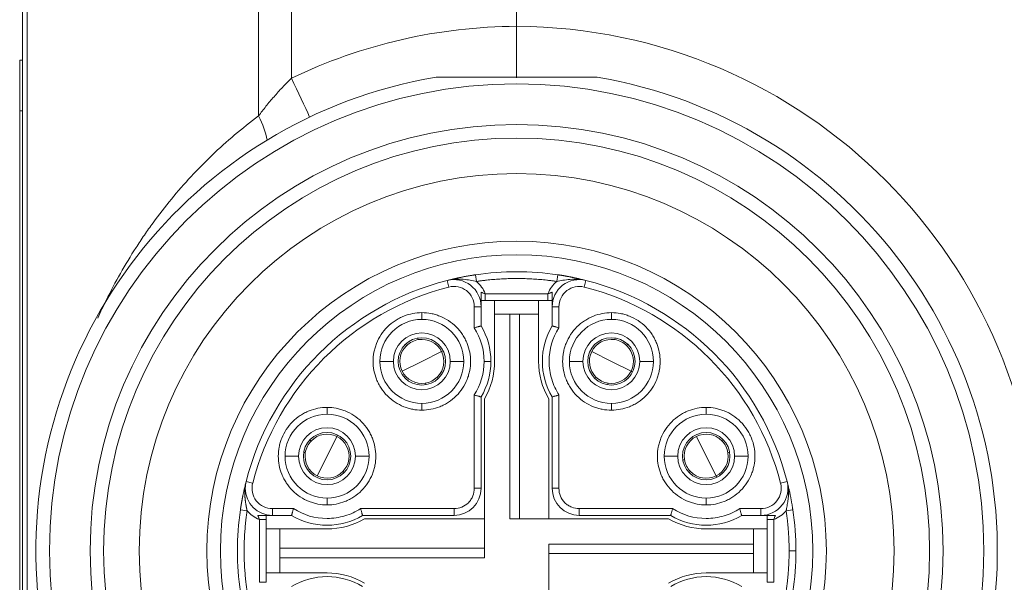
# Model space of a CAD drawing. Header units: millimetres. Extents: x 4 to 836, y 5 to 589.
# Tile 87 of 163: x 388 to 402, y 502 to 511. Entities that reach past the tile are written whole.
import ezdxf

# ---------------------------------------------------------------- set-up
doc = ezdxf.new("R2010")
doc.units = ezdxf.units.MM
doc.layers.add('1', color=7, linetype='Continuous', true_color=0xffffff)

msp = doc.modelspace()

# ---------------------------------------------------------------- linework, layer by layer
at = {"layer": '1', "color": 27, "linetype": 'Continuous', "lineweight": 18}
for p, q in [((394.886, 511.111), (394.886, 510.611)), ((387.586, 474.349), (387.586, 510.873))]:
    msp.add_line(p, q, dxfattribs=at)
at = {"layer": '1', "color": 27, "linetype": 'Continuous', "lineweight": 13}
for p, q in [((391.074, 509.287), (391.074, 510.986)), ((391.56, 510.995), (391.56, 509.844)), ((387.655, 510.873), (387.655, 474.349))]:
    msp.add_line(p, q, dxfattribs=at)
at = {"layer": '1', "color": 18, "linetype": 'Continuous', "lineweight": 18}
for p, q in [((387.546, 510.111), (387.546, 509.361)), ((387.546, 510.111), (387.586, 510.111)), ((387.546, 475.861), (387.546, 509.361))]:
    msp.add_line(p, q, dxfattribs=at)
at = {"layer": '1', "color": 18, "linetype": 'Continuous', "lineweight": 13}
msp.add_line((387.586, 509.361), (387.546, 509.361), dxfattribs=at)
at = {"layer": '1', "color": 163, "linetype": 'Continuous', "lineweight": 13}
for p, q in [((393.862, 506.857), (393.886, 506.76)), ((395.91, 506.857), (395.885, 506.76)), ((394.423, 506.661), (395.349, 506.661)), ((394.361, 506.469), (394.261, 506.469)), ((394.261, 506.157), (394.261, 506.469)), ((395.411, 506.469), (395.511, 506.469)), ((395.511, 506.469), (395.511, 506.157)), ((393.486, 506.381), (393.486, 506.281)), ((396.286, 506.381), (396.286, 506.281)), ((393.066, 505.661), (392.866, 505.661)), ((393.906, 505.661), (394.106, 505.661)), ((394.506, 505.661), (394.406, 505.661)), ((395.866, 505.661), (395.666, 505.661)), ((396.706, 505.661), (396.906, 505.661)), ((394.261, 503.786), (394.261, 505.165)), ((395.511, 505.165), (395.511, 503.786)), ((392.086, 504.981), (392.086, 504.881)), ((393.486, 504.941), (393.486, 505.041)), ((396.286, 504.941), (396.286, 505.041)), ((397.686, 504.981), (397.686, 504.881)), ((391.666, 504.261), (391.466, 504.261)), ((392.506, 504.261), (392.706, 504.261)), ((397.266, 504.261), (397.066, 504.261)), ((398.106, 504.261), (398.306, 504.261)), ((390.89, 503.885), (390.987, 503.86)), ((398.882, 503.885), (398.785, 503.86)), ((394.261, 503.786), (394.361, 503.786)), ((395.411, 503.786), (395.511, 503.786)), ((398.899, 503.786), (398.894, 503.786)), ((392.086, 503.541), (392.086, 503.641)), ((397.686, 503.541), (397.686, 503.641)), ((391.278, 503.386), (391.278, 503.486)), ((391.278, 503.486), (391.59, 503.486)), ((392.582, 503.486), (393.961, 503.486)), ((393.961, 503.386), (393.961, 503.486)), ((395.811, 503.486), (397.19, 503.486)), ((395.811, 503.486), (395.811, 503.386)), ((398.182, 503.486), (398.494, 503.486)), ((398.494, 503.386), (398.494, 503.486)), ((391.086, 502.398), (391.086, 503.324)), ((398.686, 503.324), (398.686, 502.398)), ((399.011, 502.861), (398.911, 502.861))]:
    msp.add_line(p, q, dxfattribs=at)
at = {"layer": '1', "color": 163, "linetype": 'Continuous', "lineweight": 18}
for p, q in [((394.279, 506.941), (394.294, 506.842)), ((395.493, 506.941), (395.478, 506.842)), ((394.423, 506.661), (394.423, 506.561)), ((394.423, 506.561), (395.349, 506.561)), ((395.349, 506.661), (395.349, 506.561)), ((394.361, 506.185), (394.361, 506.469)), ((395.411, 506.469), (395.411, 506.185)), ((394.361, 503.786), (394.361, 505.137)), ((395.411, 505.137), (395.411, 503.786)), ((390.806, 503.467), (390.905, 503.453)), ((391.278, 503.386), (391.562, 503.386)), ((392.61, 503.386), (393.961, 503.386)), ((395.811, 503.386), (397.162, 503.386)), ((398.21, 503.386), (398.494, 503.386)), ((398.867, 503.453), (398.966, 503.467)), ((391.086, 503.324), (391.186, 503.324)), ((391.186, 502.398), (391.186, 503.324)), ((398.586, 503.324), (398.586, 502.398)), ((398.586, 503.324), (398.686, 503.324)), ((391.086, 502.398), (391.186, 502.398)), ((398.586, 502.398), (398.686, 502.398))]:
    msp.add_line(p, q, dxfattribs=at)
at = {"layer": '1', "color": 4, "linetype": 'Continuous', "lineweight": 18}
for p, q in [((394.561, 506.561), (394.561, 506.361)), ((395.211, 506.361), (395.211, 506.561)), ((394.786, 506.361), (394.561, 506.361)), ((394.561, 506.361), (394.561, 505.661)), ((394.926, 506.361), (394.786, 506.361)), ((394.786, 506.361), (394.786, 503.336)), ((394.926, 506.361), (395.211, 506.361)), ((394.926, 503.336), (394.926, 506.361)), ((395.211, 506.361), (395.211, 505.661)), ((394.411, 505.106), (394.411, 502.761)), ((395.361, 505.106), (395.361, 503.336)), ((392.64, 503.336), (394.411, 503.336)), ((397.131, 503.336), (394.786, 503.336)), ((391.386, 503.186), (391.186, 503.186)), ((391.386, 502.901), (391.386, 503.186)), ((391.386, 503.186), (392.086, 503.186)), ((398.386, 503.186), (397.686, 503.186)), ((398.586, 503.186), (398.386, 503.186)), ((398.386, 502.961), (398.386, 503.186)), ((395.361, 500.615), (395.361, 502.961)), ((395.361, 502.961), (398.386, 502.961)), ((398.386, 502.821), (398.386, 502.961)), ((394.411, 502.901), (391.386, 502.901)), ((391.386, 502.901), (391.386, 502.761)), ((395.361, 502.821), (398.386, 502.821)), ((398.386, 502.821), (398.386, 502.536)), ((391.386, 502.761), (394.411, 502.761)), ((391.386, 502.761), (391.386, 502.536)), ((391.186, 502.536), (391.386, 502.536)), ((391.386, 502.536), (392.086, 502.536)), ((398.386, 502.536), (397.686, 502.536)), ((398.386, 502.536), (398.586, 502.536))]:
    msp.add_line(p, q, dxfattribs=at)
at = {"layer": '1', "color": 30, "linetype": 'Continuous', "lineweight": 13}
for p, q in [((393.486, 505.661), (393.777, 505.806)), ((396.286, 505.661), (395.995, 505.806)), ((393.486, 505.661), (393.195, 505.515)), ((396.286, 505.661), (396.577, 505.515)), ((392.086, 504.261), (392.231, 504.551)), ((397.686, 504.261), (397.541, 504.551)), ((392.086, 504.261), (391.941, 503.97)), ((397.686, 504.261), (397.831, 503.97))]:
    msp.add_line(p, q, dxfattribs=at)
at = {"layer": '1', "color": 30, "linetype": 'Continuous', "lineweight": 18}
for p, q in [((393.777, 505.806), (393.799, 505.817)), ((396.577, 505.515), (396.599, 505.504)), ((392.231, 504.551), (392.242, 504.574)), ((397.831, 503.97), (397.842, 503.948))]:
    msp.add_line(p, q, dxfattribs=at)
at = {"layer": '1', "color": 27, "linetype": 'Continuous', "lineweight": 13}
msp.add_circle((394.886, 502.861), 6.9, dxfattribs=at)
at = {"layer": '1', "color": 27, "linetype": 'Continuous', "lineweight": 18}
for radius in [6.3, 6.1, 5.575, 4.575, 4.375]:
    msp.add_circle((394.886, 502.861), radius, dxfattribs=at)
at = {"layer": '1', "color": 27, "linetype": 'Continuous', "lineweight": 13}
for centre, start, end in [((394.921, 502.861), 90.258, 115.7018), ((394.851, 502.861), 270.258, 89.742)]:
    msp.add_arc(centre, 7.75, start, end, dxfattribs=at)
at = {"layer": '1', "color": 27, "linetype": 'Continuous', "lineweight": 18}
msp.add_arc((394.886, 502.861), 7.1, 99.6276, 80.3724, dxfattribs=at)
at = {"layer": '1', "color": 163, "linetype": 'Continuous', "lineweight": 18}
for centre, radius, start, end in [((394.886, 502.861), 4.125, 104.3782, 165.6218), ((393.961, 506.469), 0.4, 0, 104.3782), ((394.886, 502.861), 4.125, 81.5432, 98.4568), ((395.811, 506.469), 0.4, 75.6218, 180), ((394.886, 502.861), 4.125, 14.3782, 75.6218), ((393.486, 505.661), 0.62, 90, 180), ((393.486, 505.661), 0.62, 0, 90), ((396.286, 505.661), 0.62, 90, 180), ((396.286, 505.661), 0.62, 360, 90), ((393.486, 505.661), 1.02, 0, 30.9247), ((396.286, 505.661), 1.02, 149.0753, 210.9247), ((393.486, 505.661), 0.42, 0, 180), ((393.486, 505.661), 0.35, 0, 180), ((396.286, 505.661), 0.42, 0, 180), ((396.286, 505.661), 0.35, 0, 180), ((393.486, 505.661), 0.62, 180, 270), ((393.486, 505.661), 0.42, 180, 0), ((393.486, 505.661), 0.35, 180, 0), ((393.486, 505.661), 0.62, 270, 0), ((393.486, 505.661), 1.02, 329.0753, 0), ((396.286, 505.661), 0.62, 180, 270), ((396.286, 505.661), 0.42, 180, 0), ((396.286, 505.661), 0.35, 180, 0), ((396.286, 505.661), 0.62, 270, 360), ((392.086, 504.261), 0.62, 90, 180), ((392.086, 504.261), 0.62, 0, 90), ((397.686, 504.261), 0.62, 90, 180), ((397.686, 504.261), 0.62, 0, 90), ((392.086, 504.261), 0.42, 0, 180), ((397.686, 504.261), 0.42, 0, 180), ((392.086, 504.261), 0.35, 0, 180), ((397.686, 504.261), 0.35, 0, 180), ((392.086, 504.261), 0.62, 180, 270), ((392.086, 504.261), 0.42, 180, 0), ((392.086, 504.261), 0.35, 180, 0), ((392.086, 504.261), 0.62, 270, 0), ((397.686, 504.261), 0.62, 180, 270), ((397.686, 504.261), 0.42, 180, 0), ((397.686, 504.261), 0.35, 180, 0), ((397.686, 504.261), 0.62, 270, 0), ((391.278, 503.786), 0.4, 165.6218, 180), ((398.494, 503.786), 0.4, 270, 14.3782), ((391.278, 503.786), 0.4, 180, 270), ((393.961, 503.786), 0.4, 270, 0), ((395.811, 503.786), 0.4, 180, 270), ((394.886, 502.861), 4.125, 171.5432, 180), ((392.086, 504.261), 1.02, 239.0753, 300.9247), ((397.686, 504.261), 1.02, 239.0753, 300.9247), ((394.886, 502.861), 4.125, 0, 8.4568), ((394.886, 502.861), 4.125, 180, 188.4568), ((394.886, 502.861), 4.125, 351.5432, 0), ((392.086, 501.461), 1.02, 59.0753, 120.9247), ((397.686, 501.461), 1.02, 59.0753, 120.9247)]:
    msp.add_arc(centre, radius, start, end, dxfattribs=at)
at = {"layer": '1', "color": 163, "linetype": 'Continuous', "lineweight": 13}
for centre, radius, start, end in [((394.886, 502.861), 4.025, 104.3782, 165.6218), ((393.961, 506.469), 0.3, 0, 104.3782), ((394.886, 502.861), 4.025, 14.3782, 75.6218), ((398.494, 503.786), 0.3, 270, 14.3782)]:
    msp.add_arc(centre, radius, start, end, dxfattribs=at)
at = {"layer": '1', "color": 30, "linetype": 'Continuous', "lineweight": 18}
for centre, start, end in [((393.486, 505.661), 98.6448, 134.4853), ((393.486, 505.661), 26.5651, 98.6448), ((396.286, 505.661), 81.3552, 153.4349), ((396.286, 505.661), 45.5147, 81.3552), ((393.486, 505.661), 134.4853, 206.5651), ((396.286, 505.661), 333.4349, 45.5147), ((393.486, 505.661), 314.4853, 26.5651), ((396.286, 505.661), 153.4349, 225.5147), ((393.486, 505.661), 206.5651, 278.6448), ((393.486, 505.661), 278.6448, 314.4853), ((396.286, 505.661), 225.5147, 261.3552), ((396.286, 505.661), 261.3552, 333.4349), ((392.086, 504.261), 63.4349, 135.5147), ((392.086, 504.261), 351.3552, 63.4349), ((397.686, 504.261), 116.5651, 188.6448), ((397.686, 504.261), 44.4853, 116.5651), ((392.086, 504.261), 135.5147, 171.3552), ((397.686, 504.261), 8.6448, 44.4853), ((392.086, 504.261), 171.3552, 243.4349), ((397.686, 504.261), 296.5651, 8.6448), ((392.086, 504.261), 315.5147, 351.3552), ((397.686, 504.261), 188.6448, 224.4853), ((392.086, 504.261), 243.4349, 315.5147), ((397.686, 504.261), 224.4853, 296.5651)]:
    msp.add_arc(centre, 0.325, start, end, dxfattribs=at)
at = {"layer": '1', "color": 4, "linetype": 'Continuous', "lineweight": 18}
for centre, start, end in [((393.461, 505.661), 329.7274, 0), ((396.311, 505.661), 180, 210.2726), ((392.086, 504.286), 270, 300.2726), ((397.686, 504.286), 239.7274, 270), ((392.086, 501.436), 59.7274, 90), ((397.686, 501.436), 90, 120.2726)]:
    msp.add_arc(centre, 1.1, start, end, dxfattribs=at)
at = {"layer": '1', "color": 27, "linetype": 'Continuous', "lineweight": 13}
for centre, major_axis, ratio, start_param, end_param in [((391.525, 509.844), (-0.434, 0.901), 0.03145, 4.004741, 4.697253), ((390.554, 509.287), (0.559, -0.829), 0.4511, 0.852454, 1.275562)]:
    msp.add_ellipse(centre, major_axis=major_axis, ratio=ratio, start_param=start_param, end_param=end_param, dxfattribs=at)
at = {"layer": '1', "color": 27, "linetype": 'Continuous', "lineweight": 18}
for points, knots in [([(394.886, 509.85), (394.886, 509.867), (394.886, 509.885), (394.886, 509.927), (394.886, 509.951), (394.886, 509.989), (394.886, 510.002), (394.886, 510.029), (394.886, 510.042), (394.886, 510.11), (394.886, 510.167), (394.886, 510.243), (394.886, 510.258), (394.886, 510.289), (394.886, 510.305), (394.886, 510.352), (394.886, 510.384), (394.886, 510.48), (394.886, 510.545), (394.886, 510.611)], [0, 0, 0, 0, 0.091761, 0.091761, 0.20529, 0.20529, 0.262055, 0.262055, 0.31882, 0.31882, 0.54588, 0.54588, 0.602645, 0.602645, 0.65941, 0.65941, 0.77294, 0.77294, 1, 1, 1, 1]), ([(393.699, 509.861), (393.699, 509.861), (393.699, 509.861), (393.701, 509.861), (393.702, 509.861), (393.707, 509.861), (393.711, 509.861), (393.721, 509.861), (393.726, 509.861), (393.736, 509.861), (393.742, 509.861), (393.759, 509.861), (393.771, 509.861), (393.795, 509.861), (393.807, 509.861), (393.844, 509.861), (393.868, 509.861), (393.918, 509.861), (393.943, 509.861), (394.019, 509.861), (394.07, 509.861), (394.171, 509.861), (394.223, 509.861), (394.376, 509.861), (394.478, 509.861), (394.682, 509.861), (394.886, 509.861), (395.09, 509.861), (395.294, 509.861), (395.396, 509.861), (395.549, 509.861), (395.6, 509.861), (395.676, 509.861), (395.701, 509.861), (395.752, 509.861), (395.778, 509.861), (395.828, 509.861), (395.854, 509.861), (395.904, 509.861), (395.929, 509.861), (395.966, 509.861), (395.978, 509.861), (396.002, 509.861), (396.014, 509.861), (396.03, 509.861), (396.036, 509.861), (396.047, 509.861), (396.052, 509.861), (396.061, 509.861), (396.065, 509.861), (396.07, 509.861), (396.071, 509.861), (396.073, 509.861), (396.073, 509.861), (396.073, 509.861)], [0, 0, 0, 0, 0.003713, 0.003713, 0.00762, 0.00762, 0.015434, 0.015434, 0.023249, 0.023249, 0.031063, 0.031063, 0.046692, 0.046692, 0.062321, 0.062321, 0.093579, 0.093579, 0.124837, 0.124837, 0.187353, 0.187353, 0.249869, 0.249869, 0.374901, 0.374901, 0.499933, 0.624965, 0.624965, 0.749997, 0.749997, 0.812513, 0.812513, 0.843771, 0.843771, 0.875029, 0.875029, 0.906287, 0.906287, 0.937545, 0.937545, 0.953174, 0.953174, 0.968803, 0.968803, 0.976617, 0.976617, 0.984432, 0.984432, 0.992246, 0.992246, 0.996154, 0.996154, 1, 1, 1, 1])]:
    msp.add_open_spline(points, degree=3, knots=knots, dxfattribs=at)
at = {"layer": '1', "color": 27, "linetype": 'Continuous', "lineweight": 13}
for points, knots in [([(391.074, 509.287), (391.11, 509.335), (391.146, 509.382), (391.203, 509.454), (391.223, 509.478), (391.262, 509.525), (391.282, 509.548), (391.343, 509.618), (391.384, 509.664), (391.47, 509.755), (391.514, 509.8), (391.56, 509.844)], [0, 0, 0, 0, 0.25, 0.25, 0.375, 0.375, 0.5, 0.5, 0.75, 0.75, 1, 1, 1, 1]), ([(388.699, 506.301), (388.74, 506.39), (388.781, 506.479), (388.891, 506.7), (388.961, 506.832), (389.107, 507.09), (389.184, 507.217), (389.304, 507.404), (389.366, 507.496), (389.429, 507.588), (389.472, 507.648), (389.494, 507.678), (389.603, 507.828), (389.693, 507.945), (389.974, 508.287), (390.174, 508.503), (390.602, 508.913), (390.83, 509.106), (391.074, 509.287)], [0, 0, 0, 0, 0.075145, 0.075145, 0.190751, 0.190751, 0.306358, 0.306358, 0.364162, 0.393064, 0.393064, 0.421965, 0.421965, 0.537572, 0.537572, 0.768786, 0.768786, 1, 1, 1, 1])]:
    msp.add_open_spline(points, degree=3, knots=knots, dxfattribs=at)
at = {"layer": '1', "color": 163, "linetype": 'Continuous', "lineweight": 18}
for points, knots in [([(393.862, 506.857), (393.869, 506.858), (393.883, 506.862), (393.904, 506.867), (393.924, 506.872), (393.944, 506.877), (393.962, 506.881), (393.98, 506.885), (393.996, 506.889), (394.012, 506.892), (394.027, 506.895), (394.041, 506.898), (394.056, 506.901), (394.074, 506.905), (394.093, 506.909), (394.112, 506.913), (394.132, 506.916), (394.15, 506.92), (394.169, 506.923), (394.188, 506.926), (394.207, 506.929), (394.225, 506.932), (394.243, 506.935), (394.261, 506.938), (394.273, 506.94), (394.279, 506.941)], [0, 0, 0, 0, 0.059317, 0.115844, 0.169584, 0.220541, 0.268722, 0.314133, 0.356781, 0.396676, 0.43383, 0.468256, 0.499972, 0.546812, 0.592509, 0.637114, 0.680683, 0.723276, 0.764957, 0.805793, 0.845858, 0.885228, 0.923985, 0.962213, 1, 1, 1, 1]), ([(393.862, 506.857), (393.942, 506.877), (394.024, 506.88), (394.17, 506.867), (394.236, 506.853), (394.294, 506.842)], [0, 0, 0, 0, 0.5, 0.5, 1, 1, 1, 1]), ([(395.478, 506.842), (395.535, 506.853), (395.601, 506.866), (395.721, 506.877), (395.772, 506.878), (395.824, 506.872)], [0, 0, 0, 0, 0.60877, 0.60877, 1, 1, 1, 1]), ([(395.493, 506.941), (395.496, 506.94), (395.502, 506.939), (395.512, 506.938), (395.522, 506.936), (395.532, 506.935), (395.542, 506.933), (395.552, 506.932), (395.562, 506.93), (395.572, 506.928), (395.582, 506.927), (395.592, 506.925), (395.602, 506.923), (395.613, 506.921), (395.623, 506.919), (395.633, 506.917), (395.644, 506.916), (395.654, 506.914), (395.665, 506.912), (395.675, 506.91), (395.686, 506.907), (395.696, 506.905), (395.707, 506.903), (395.721, 506.9), (395.739, 506.897), (395.763, 506.892), (395.788, 506.886), (395.815, 506.88), (395.845, 506.873), (395.877, 506.865), (395.899, 506.859), (395.91, 506.857)], [0, 0, 0, 0, 0.020548, 0.041216, 0.062019, 0.082972, 0.104088, 0.125381, 0.146866, 0.168555, 0.19046, 0.212594, 0.23497, 0.257598, 0.28049, 0.303656, 0.327108, 0.350855, 0.374907, 0.399274, 0.423963, 0.448985, 0.474347, 0.500057, 0.551029, 0.608744, 0.673259, 0.744616, 0.822843, 0.907966, 1, 1, 1, 1]), ([(394.361, 506.683), (394.361, 506.645), (394.361, 506.609), (394.361, 506.556), (394.361, 506.538), (394.361, 506.504), (394.361, 506.486), (394.361, 506.469)], [0, 0, 0, 0, 0.5, 0.5, 0.75, 0.75, 1, 1, 1, 1]), ([(395.411, 506.683), (395.411, 506.645), (395.411, 506.609), (395.411, 506.556), (395.411, 506.538), (395.411, 506.504), (395.411, 506.486), (395.411, 506.469)], [0, 0, 0, 0, 0.5, 0.5, 0.75, 0.75, 1, 1, 1, 1]), ([(394.261, 506.157), (394.267, 506.158), (394.274, 506.16), (394.286, 506.164), (394.293, 506.166), (394.305, 506.169), (394.31, 506.171), (394.321, 506.174), (394.326, 506.175), (394.336, 506.178), (394.34, 506.179), (394.347, 506.181), (394.35, 506.182), (394.356, 506.183), (394.358, 506.184), (394.36, 506.185), (394.361, 506.185), (394.361, 506.185)], [0, 0, 0, 0, 0.125169, 0.125169, 0.250337, 0.250337, 0.375506, 0.375506, 0.500675, 0.500675, 0.625843, 0.625843, 0.751012, 0.751012, 0.876181, 0.876181, 1, 1, 1, 1]), ([(395.511, 506.157), (395.505, 506.158), (395.498, 506.16), (395.485, 506.164), (395.479, 506.166), (395.467, 506.169), (395.462, 506.171), (395.451, 506.174), (395.446, 506.175), (395.436, 506.178), (395.432, 506.179), (395.425, 506.181), (395.421, 506.182), (395.416, 506.183), (395.414, 506.184), (395.412, 506.185), (395.411, 506.185), (395.411, 506.185)], [0, 0, 0, 0, 0.12517, 0.12517, 0.25034, 0.25034, 0.37551, 0.37551, 0.500679, 0.500679, 0.625849, 0.625849, 0.751019, 0.751019, 0.876189, 0.876189, 1, 1, 1, 1]), ([(394.261, 505.165), (394.267, 505.163), (394.274, 505.161), (394.287, 505.158), (394.293, 505.156), (394.305, 505.152), (394.31, 505.151), (394.321, 505.148), (394.326, 505.146), (394.336, 505.144), (394.34, 505.142), (394.347, 505.14), (394.35, 505.139), (394.356, 505.138), (394.358, 505.137), (394.36, 505.137), (394.361, 505.137), (394.361, 505.137)], [0, 0, 0, 0, 0.125168, 0.125168, 0.250336, 0.250336, 0.375504, 0.375504, 0.500672, 0.500672, 0.62584, 0.62584, 0.751008, 0.751008, 0.876177, 0.876177, 1, 1, 1, 1]), ([(395.411, 505.137), (395.411, 505.137), (395.412, 505.137), (395.414, 505.137), (395.416, 505.138), (395.421, 505.139), (395.425, 505.14), (395.432, 505.142), (395.436, 505.144), (395.446, 505.146), (395.451, 505.148), (395.462, 505.151), (395.467, 505.152), (395.479, 505.156), (395.485, 505.158), (395.498, 505.161), (395.505, 505.163), (395.511, 505.165)], [0, 0, 0, 0, 0.120316, 0.120316, 0.245985, 0.245985, 0.371654, 0.371654, 0.497324, 0.497324, 0.622993, 0.622993, 0.748662, 0.748662, 0.874331, 0.874331, 1, 1, 1, 1]), ([(390.806, 503.467), (390.806, 503.471), (390.807, 503.477), (390.809, 503.487), (390.81, 503.497), (390.812, 503.507), (390.813, 503.517), (390.815, 503.527), (390.817, 503.537), (390.818, 503.547), (390.82, 503.557), (390.822, 503.567), (390.824, 503.577), (390.825, 503.587), (390.827, 503.598), (390.829, 503.608), (390.831, 503.619), (390.833, 503.629), (390.835, 503.639), (390.837, 503.65), (390.839, 503.661), (390.841, 503.671), (390.843, 503.682), (390.846, 503.696), (390.85, 503.714), (390.855, 503.737), (390.861, 503.763), (390.867, 503.79), (390.874, 503.82), (390.882, 503.852), (390.887, 503.874), (390.89, 503.885)], [0, 0, 0, 0, 0.020548, 0.041216, 0.062019, 0.082972, 0.104088, 0.125381, 0.146866, 0.168555, 0.19046, 0.212594, 0.23497, 0.257598, 0.28049, 0.303656, 0.327108, 0.350855, 0.374907, 0.399274, 0.423963, 0.448985, 0.474347, 0.500057, 0.551029, 0.608744, 0.673259, 0.744616, 0.822843, 0.907966, 1, 1, 1, 1]), ([(398.882, 503.885), (398.884, 503.878), (398.887, 503.864), (398.892, 503.842), (398.897, 503.822), (398.902, 503.803), (398.906, 503.784), (398.91, 503.767), (398.914, 503.75), (398.917, 503.735), (398.921, 503.72), (398.923, 503.706), (398.927, 503.69), (398.93, 503.673), (398.934, 503.654), (398.938, 503.634), (398.941, 503.615), (398.945, 503.596), (398.948, 503.577), (398.952, 503.559), (398.955, 503.54), (398.958, 503.522), (398.961, 503.503), (398.963, 503.485), (398.965, 503.473), (398.966, 503.467)], [0, 0, 0, 0, 0.059317, 0.115844, 0.169584, 0.220541, 0.268722, 0.314133, 0.356781, 0.396676, 0.43383, 0.468256, 0.499972, 0.546812, 0.592509, 0.637114, 0.680683, 0.723276, 0.764957, 0.805793, 0.845858, 0.885228, 0.923985, 0.962213, 1, 1, 1, 1]), ([(398.899, 503.786), (398.899, 503.786), (398.899, 503.786), (398.899, 503.786), (398.899, 503.786), (398.899, 503.785), (398.899, 503.785), (398.899, 503.784), (398.899, 503.782), (398.899, 503.779), (398.9, 503.772), (398.9, 503.758), (398.902, 503.731), (398.901, 503.698), (398.9, 503.662), (398.897, 503.633), (398.893, 503.601), (398.888, 503.565), (398.881, 503.526), (398.875, 503.495), (398.871, 503.473), (398.869, 503.463), (398.868, 503.458), (398.868, 503.455), (398.867, 503.453), (398.867, 503.453)], [0, 0, 0, 0, 0.000142, 0.000283, 0.000567, 0.001134, 0.002267, 0.004533, 0.009062, 0.018107, 0.036142, 0.071991, 0.142847, 0.281165, 0.376962, 0.46416, 0.543496, 0.66676, 0.784155, 0.895314, 0.948474, 0.974441, 0.987272, 0.993649, 1, 1, 1, 1]), ([(391.186, 503.386), (391.186, 503.386), (391.185, 503.386), (391.182, 503.386), (391.179, 503.386), (391.173, 503.386), (391.169, 503.386), (391.16, 503.386), (391.155, 503.386), (391.147, 503.386), (391.144, 503.386), (391.137, 503.386), (391.134, 503.386), (391.124, 503.386), (391.117, 503.386), (391.106, 503.386), (391.102, 503.386), (391.094, 503.386), (391.091, 503.386), (391.079, 503.386), (391.072, 503.386), (391.064, 503.386)], [0, 0, 0, 0, 0.120866, 0.120866, 0.246457, 0.246457, 0.372047, 0.372047, 0.497638, 0.497638, 0.560433, 0.560433, 0.623228, 0.623228, 0.748819, 0.748819, 0.811614, 0.811614, 0.874409, 0.874409, 1, 1, 1, 1]), ([(391.064, 503.386), (391.102, 503.386), (391.138, 503.386), (391.191, 503.386), (391.208, 503.386), (391.243, 503.386), (391.26, 503.386), (391.278, 503.386)], [0, 0, 0, 0, 0.5, 0.5, 0.75, 0.75, 1, 1, 1, 1]), ([(391.59, 503.486), (391.588, 503.479), (391.586, 503.473), (391.583, 503.46), (391.581, 503.454), (391.578, 503.442), (391.576, 503.436), (391.573, 503.425), (391.571, 503.42), (391.569, 503.411), (391.568, 503.407), (391.566, 503.399), (391.565, 503.396), (391.563, 503.391), (391.563, 503.389), (391.562, 503.386), (391.562, 503.386), (391.562, 503.386)], [0, 0, 0, 0, 0.12517, 0.12517, 0.25034, 0.25034, 0.37551, 0.37551, 0.500679, 0.500679, 0.625849, 0.625849, 0.751019, 0.751019, 0.876189, 0.876189, 1, 1, 1, 1]), ([(392.582, 503.486), (392.584, 503.479), (392.585, 503.473), (392.589, 503.46), (392.591, 503.454), (392.594, 503.442), (392.596, 503.436), (392.599, 503.425), (392.6, 503.42), (392.603, 503.411), (392.604, 503.407), (392.606, 503.399), (392.607, 503.396), (392.609, 503.391), (392.609, 503.389), (392.61, 503.386), (392.61, 503.386), (392.61, 503.386)], [0, 0, 0, 0, 0.12517, 0.12517, 0.25034, 0.25034, 0.37551, 0.37551, 0.500679, 0.500679, 0.625849, 0.625849, 0.751019, 0.751019, 0.876189, 0.876189, 1, 1, 1, 1]), ([(397.19, 503.486), (397.188, 503.479), (397.186, 503.473), (397.183, 503.46), (397.181, 503.454), (397.178, 503.442), (397.176, 503.436), (397.173, 503.425), (397.171, 503.42), (397.169, 503.411), (397.168, 503.407), (397.166, 503.399), (397.165, 503.396), (397.163, 503.391), (397.163, 503.389), (397.162, 503.386), (397.162, 503.386), (397.162, 503.386)], [0, 0, 0, 0, 0.12517, 0.12517, 0.25034, 0.25034, 0.37551, 0.37551, 0.500679, 0.500679, 0.625849, 0.625849, 0.751019, 0.751019, 0.876189, 0.876189, 1, 1, 1, 1]), ([(398.182, 503.486), (398.184, 503.479), (398.185, 503.473), (398.189, 503.46), (398.191, 503.454), (398.194, 503.442), (398.196, 503.436), (398.199, 503.425), (398.2, 503.42), (398.203, 503.411), (398.204, 503.407), (398.206, 503.399), (398.207, 503.396), (398.209, 503.391), (398.209, 503.389), (398.21, 503.386), (398.21, 503.386), (398.21, 503.386)], [0, 0, 0, 0, 0.12517, 0.12517, 0.25034, 0.25034, 0.37551, 0.37551, 0.500679, 0.500679, 0.625849, 0.625849, 0.751019, 0.751019, 0.876189, 0.876189, 1, 1, 1, 1]), ([(398.708, 503.386), (398.67, 503.386), (398.634, 503.386), (398.581, 503.386), (398.564, 503.386), (398.529, 503.386), (398.512, 503.386), (398.494, 503.386)], [0, 0, 0, 0, 0.5, 0.5, 0.75, 0.75, 1, 1, 1, 1]), ([(398.708, 503.386), (398.7, 503.386), (398.693, 503.386), (398.681, 503.386), (398.678, 503.386), (398.67, 503.386), (398.662, 503.386), (398.655, 503.386), (398.648, 503.386), (398.645, 503.386), (398.635, 503.386), (398.628, 503.386), (398.622, 503.386), (398.622, 503.386), (398.621, 503.386)], [0, 0, 0, 0, 0.246283, 0.246283, 0.369424, 0.369424, 0.492565, 0.615707, 0.615707, 0.738848, 0.738848, 0.985131, 0.985131, 1, 1, 1, 1])]:
    msp.add_open_spline(points, degree=3, knots=knots, dxfattribs=at)
for points, weights in [([(394.294, 506.842), (394.687, 506.9), (395.085, 506.9), (395.478, 506.842)], [1, 0.9927513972, 0.9927513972, 1]), ([(395.411, 506.683), (395.39, 506.674), (395.37, 506.667), (395.349, 506.661)], [0.999999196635, 0.999999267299, 0.999999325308, 0.999999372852]), ([(391.064, 503.386), (391.072, 503.365), (391.08, 503.344), (391.086, 503.324)], [0.999999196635, 0.999999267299, 0.999999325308, 0.999999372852])]:
    msp.add_rational_spline(points, weights, degree=3, dxfattribs=at)
for points in [[(394.294, 506.842), (394.351, 506.791), (394.394, 506.731), (394.423, 506.661)], [(395.349, 506.661), (395.378, 506.731), (395.421, 506.791), (395.478, 506.842)], [(394.423, 506.661), (394.402, 506.667), (394.382, 506.674), (394.361, 506.683)], [(394.361, 506.561), (394.381, 506.561), (394.402, 506.561), (394.423, 506.561)], [(395.349, 506.561), (395.37, 506.561), (395.391, 506.561), (395.411, 506.561)], [(394.406, 505.661), (394.405, 505.84), (394.357, 506.005), (394.261, 506.157)], [(394.261, 505.165), (394.357, 505.316), (394.405, 505.482), (394.406, 505.661)], [(391.086, 503.324), (391.016, 503.353), (390.955, 503.396), (390.905, 503.453)], [(391.186, 503.324), (391.186, 503.345), (391.186, 503.366), (391.186, 503.386)], [(398.586, 503.386), (398.586, 503.366), (398.586, 503.345), (398.586, 503.324)], [(398.867, 503.453), (398.817, 503.396), (398.756, 503.353), (398.686, 503.324)], [(398.686, 503.324), (398.692, 503.344), (398.7, 503.365), (398.708, 503.386)]]:
    msp.add_open_spline(points, degree=3, dxfattribs=at)
at = {"layer": '1', "color": 163, "linetype": 'Continuous', "lineweight": 13}
for points, knots in [([(395.885, 506.76), (395.841, 506.771), (395.794, 506.772), (395.706, 506.754), (395.663, 506.734), (395.591, 506.678), (395.562, 506.642), (395.521, 506.56), (395.511, 506.516), (395.511, 506.469)], [0, 0, 0, 0, 0.25, 0.25, 0.5, 0.5, 0.75, 0.75, 1, 1, 1, 1]), ([(393.486, 504.941), (393.44, 504.941), (393.373, 504.947), (393.307, 504.963), (393.264, 504.976), (393.244, 504.982), (393.129, 505.028), (393.047, 505.082), (392.942, 505.187), (392.895, 505.243), (392.859, 505.307), (392.836, 505.35), (392.825, 505.375), (392.783, 505.481), (392.766, 505.57), (392.766, 505.706), (392.772, 505.774), (392.788, 505.839), (392.801, 505.883), (392.807, 505.903), (392.853, 506.018), (392.907, 506.1), (393.012, 506.205), (393.069, 506.251), (393.132, 506.288), (393.175, 506.311), (393.2, 506.322), (393.306, 506.364), (393.394, 506.381), (393.486, 506.381)], [0, 0, 0, 0, 0.0625, 0.09375, 0.09375, 0.125, 0.125, 0.25, 0.25, 0.3125, 0.34375, 0.34375, 0.375, 0.375, 0.5, 0.5, 0.5625, 0.59375, 0.59375, 0.625, 0.625, 0.75, 0.75, 0.8125, 0.84375, 0.84375, 0.875, 0.875, 1, 1, 1, 1]), ([(393.486, 506.381), (393.532, 506.381), (393.599, 506.374), (393.665, 506.359), (393.708, 506.346), (393.728, 506.339), (393.843, 506.294), (393.925, 506.24), (394.03, 506.135), (394.076, 506.078), (394.113, 506.015), (394.136, 505.971), (394.147, 505.947), (394.189, 505.841), (394.206, 505.752), (394.206, 505.615), (394.2, 505.548), (394.184, 505.482), (394.171, 505.439), (394.165, 505.419), (394.119, 505.304), (394.065, 505.222), (393.96, 505.117), (393.903, 505.07), (393.84, 505.033), (393.797, 505.011), (393.772, 505), (393.666, 504.958), (393.578, 504.941), (393.486, 504.941)], [0, 0, 0, 0, 0.0625, 0.09375, 0.09375, 0.125, 0.125, 0.25, 0.25, 0.3125, 0.34375, 0.34375, 0.375, 0.375, 0.5, 0.5, 0.5625, 0.59375, 0.59375, 0.625, 0.625, 0.75, 0.75, 0.8125, 0.84375, 0.84375, 0.875, 0.875, 1, 1, 1, 1]), ([(396.286, 504.941), (396.24, 504.941), (396.173, 504.947), (396.107, 504.963), (396.064, 504.976), (396.044, 504.982), (395.929, 505.028), (395.847, 505.082), (395.742, 505.187), (395.695, 505.243), (395.659, 505.307), (395.636, 505.35), (395.625, 505.375), (395.583, 505.481), (395.566, 505.57), (395.566, 505.706), (395.572, 505.774), (395.588, 505.839), (395.601, 505.883), (395.607, 505.903), (395.653, 506.018), (395.707, 506.1), (395.812, 506.205), (395.869, 506.251), (395.932, 506.288), (395.975, 506.311), (396, 506.322), (396.106, 506.364), (396.194, 506.381), (396.286, 506.381)], [0, 0, 0, 0, 0.0625, 0.09375, 0.09375, 0.125, 0.125, 0.25, 0.25, 0.3125, 0.34375, 0.34375, 0.375, 0.375, 0.5, 0.5, 0.5625, 0.59375, 0.59375, 0.625, 0.625, 0.75, 0.75, 0.8125, 0.84375, 0.84375, 0.875, 0.875, 1, 1, 1, 1]), ([(396.286, 506.381), (396.332, 506.381), (396.399, 506.374), (396.465, 506.359), (396.508, 506.346), (396.528, 506.339), (396.643, 506.294), (396.725, 506.24), (396.83, 506.135), (396.876, 506.078), (396.913, 506.015), (396.936, 505.971), (396.947, 505.947), (396.989, 505.841), (397.006, 505.752), (397.006, 505.615), (397, 505.548), (396.984, 505.482), (396.971, 505.439), (396.965, 505.419), (396.919, 505.304), (396.865, 505.222), (396.76, 505.117), (396.703, 505.07), (396.64, 505.033), (396.597, 505.011), (396.572, 505), (396.466, 504.958), (396.378, 504.941), (396.286, 504.941)], [0, 0, 0, 0, 0.0625, 0.09375, 0.09375, 0.125, 0.125, 0.25, 0.25, 0.3125, 0.34375, 0.34375, 0.375, 0.375, 0.5, 0.5, 0.5625, 0.59375, 0.59375, 0.625, 0.625, 0.75, 0.75, 0.8125, 0.84375, 0.84375, 0.875, 0.875, 1, 1, 1, 1]), ([(395.511, 506.157), (395.414, 506.006), (395.366, 505.839), (395.366, 505.616), (395.369, 505.572), (395.382, 505.484), (395.392, 505.438), (395.429, 505.315), (395.465, 505.238), (395.511, 505.165)], [0, 0, 0, 0, 0.5, 0.5, 0.625, 0.625, 0.75, 0.75, 1, 1, 1, 1]), ([(392.086, 503.541), (392.04, 503.541), (391.973, 503.547), (391.907, 503.563), (391.864, 503.576), (391.844, 503.582), (391.729, 503.628), (391.647, 503.682), (391.542, 503.787), (391.495, 503.843), (391.459, 503.907), (391.436, 503.95), (391.425, 503.975), (391.383, 504.081), (391.366, 504.17), (391.366, 504.306), (391.372, 504.374), (391.388, 504.439), (391.401, 504.483), (391.407, 504.503), (391.453, 504.618), (391.507, 504.7), (391.612, 504.805), (391.669, 504.851), (391.732, 504.888), (391.775, 504.911), (391.8, 504.922), (391.906, 504.964), (391.994, 504.981), (392.086, 504.981)], [0, 0, 0, 0, 0.0625, 0.09375, 0.09375, 0.125, 0.125, 0.25, 0.25, 0.3125, 0.34375, 0.34375, 0.375, 0.375, 0.5, 0.5, 0.5625, 0.59375, 0.59375, 0.625, 0.625, 0.75, 0.75, 0.8125, 0.84375, 0.84375, 0.875, 0.875, 1, 1, 1, 1]), ([(392.086, 504.981), (392.132, 504.981), (392.199, 504.974), (392.265, 504.959), (392.308, 504.946), (392.328, 504.939), (392.443, 504.894), (392.525, 504.84), (392.63, 504.735), (392.676, 504.678), (392.713, 504.615), (392.736, 504.571), (392.747, 504.547), (392.789, 504.441), (392.806, 504.352), (392.806, 504.215), (392.8, 504.148), (392.784, 504.082), (392.771, 504.039), (392.765, 504.019), (392.719, 503.904), (392.665, 503.822), (392.56, 503.717), (392.503, 503.67), (392.44, 503.633), (392.397, 503.611), (392.372, 503.6), (392.266, 503.558), (392.178, 503.541), (392.086, 503.541)], [0, 0, 0, 0, 0.0625, 0.09375, 0.09375, 0.125, 0.125, 0.25, 0.25, 0.3125, 0.34375, 0.34375, 0.375, 0.375, 0.5, 0.5, 0.5625, 0.59375, 0.59375, 0.625, 0.625, 0.75, 0.75, 0.8125, 0.84375, 0.84375, 0.875, 0.875, 1, 1, 1, 1]), ([(397.686, 503.541), (397.64, 503.541), (397.573, 503.547), (397.507, 503.563), (397.464, 503.576), (397.444, 503.582), (397.329, 503.628), (397.247, 503.682), (397.142, 503.787), (397.095, 503.843), (397.059, 503.907), (397.036, 503.95), (397.025, 503.975), (396.983, 504.081), (396.966, 504.17), (396.966, 504.306), (396.972, 504.374), (396.988, 504.439), (397.001, 504.483), (397.007, 504.503), (397.053, 504.618), (397.107, 504.7), (397.212, 504.805), (397.269, 504.851), (397.332, 504.888), (397.375, 504.911), (397.4, 504.922), (397.506, 504.964), (397.594, 504.981), (397.686, 504.981)], [0, 0, 0, 0, 0.0625, 0.09375, 0.09375, 0.125, 0.125, 0.25, 0.25, 0.3125, 0.34375, 0.34375, 0.375, 0.375, 0.5, 0.5, 0.5625, 0.59375, 0.59375, 0.625, 0.625, 0.75, 0.75, 0.8125, 0.84375, 0.84375, 0.875, 0.875, 1, 1, 1, 1]), ([(397.686, 504.981), (397.732, 504.981), (397.799, 504.974), (397.865, 504.959), (397.908, 504.946), (397.928, 504.939), (398.043, 504.894), (398.125, 504.84), (398.23, 504.735), (398.276, 504.678), (398.313, 504.615), (398.336, 504.571), (398.347, 504.547), (398.389, 504.441), (398.406, 504.352), (398.406, 504.215), (398.4, 504.148), (398.384, 504.082), (398.371, 504.039), (398.365, 504.019), (398.319, 503.904), (398.265, 503.822), (398.16, 503.717), (398.103, 503.67), (398.04, 503.633), (397.997, 503.611), (397.972, 503.6), (397.866, 503.558), (397.778, 503.541), (397.686, 503.541)], [0, 0, 0, 0, 0.0625, 0.09375, 0.09375, 0.125, 0.125, 0.25, 0.25, 0.3125, 0.34375, 0.34375, 0.375, 0.375, 0.5, 0.5, 0.5625, 0.59375, 0.59375, 0.625, 0.625, 0.75, 0.75, 0.8125, 0.84375, 0.84375, 0.875, 0.875, 1, 1, 1, 1]), ([(390.987, 503.86), (390.976, 503.816), (390.975, 503.769), (390.993, 503.68), (391.013, 503.638), (391.068, 503.566), (391.105, 503.537), (391.187, 503.496), (391.231, 503.486), (391.278, 503.486)], [0, 0, 0, 0, 0.25, 0.25, 0.5, 0.5, 0.75, 0.75, 1, 1, 1, 1]), ([(393.961, 503.486), (394.043, 503.486), (394.116, 503.517), (394.187, 503.588), (394.207, 503.611), (394.222, 503.638), (394.232, 503.656), (394.236, 503.667), (394.254, 503.71), (394.261, 503.747), (394.261, 503.786)], [0, 0, 0, 0, 0.5, 0.5, 0.625, 0.6875, 0.6875, 0.75, 0.75, 1, 1, 1, 1]), ([(395.511, 503.786), (395.511, 503.703), (395.542, 503.631), (395.613, 503.559), (395.636, 503.54), (395.663, 503.525), (395.681, 503.515), (395.692, 503.51), (395.736, 503.493), (395.772, 503.486), (395.811, 503.486)], [0, 0, 0, 0, 0.5, 0.5, 0.625, 0.6875, 0.6875, 0.75, 0.75, 1, 1, 1, 1]), ([(391.59, 503.486), (391.741, 503.389), (391.907, 503.341), (392.131, 503.341), (392.175, 503.344), (392.263, 503.357), (392.308, 503.367), (392.432, 503.404), (392.509, 503.439), (392.582, 503.486)], [0, 0, 0, 0, 0.5, 0.5, 0.625, 0.625, 0.75, 0.75, 1, 1, 1, 1]), ([(397.19, 503.486), (397.341, 503.389), (397.507, 503.341), (397.731, 503.341), (397.775, 503.344), (397.863, 503.357), (397.908, 503.367), (398.032, 503.404), (398.109, 503.439), (398.182, 503.486)], [0, 0, 0, 0, 0.5, 0.5, 0.625, 0.625, 0.75, 0.75, 1, 1, 1, 1])]:
    msp.add_open_spline(points, degree=3, knots=knots, dxfattribs=at)
at = {"layer": '1', "color": 30, "linetype": 'Continuous', "lineweight": 18}
for points in [[(393.428, 506), (393.431, 505.994), (393.434, 505.988), (393.437, 505.982)], [(396.335, 505.982), (396.338, 505.988), (396.34, 505.993), (396.343, 505.999)], [(393.258, 505.893), (393.255, 505.899), (393.252, 505.906), (393.249, 505.912)], [(396.525, 505.915), (396.521, 505.908), (396.517, 505.9), (396.514, 505.893)], [(393.714, 505.429), (393.717, 505.422), (393.72, 505.416), (393.723, 505.409)], [(396.047, 505.406), (396.051, 505.414), (396.054, 505.421), (396.058, 505.429)], [(393.544, 505.322), (393.541, 505.328), (393.538, 505.334), (393.535, 505.339)], [(396.237, 505.339), (396.234, 505.334), (396.231, 505.328), (396.229, 505.322)], [(391.832, 504.5), (391.839, 504.496), (391.847, 504.492), (391.854, 504.488)], [(397.918, 504.488), (397.925, 504.492), (397.932, 504.495), (397.939, 504.499)], [(391.765, 504.31), (391.758, 504.313), (391.752, 504.316), (391.746, 504.319)], [(398.024, 504.318), (398.019, 504.315), (398.013, 504.312), (398.007, 504.31)], [(392.407, 504.212), (392.414, 504.209), (392.42, 504.206), (392.426, 504.202)], [(397.348, 504.203), (397.353, 504.206), (397.359, 504.209), (397.365, 504.212)], [(392.34, 504.022), (392.333, 504.026), (392.325, 504.029), (392.318, 504.033)], [(397.454, 504.033), (397.447, 504.03), (397.44, 504.026), (397.433, 504.023)]]:
    msp.add_open_spline(points, degree=3, dxfattribs=at)
at = {"layer": '1', "color": 163, "linetype": 'Continuous', "lineweight": 18}
msp.add_rational_spline([(390.905, 503.453), (390.894, 503.51), (390.88, 503.576), (390.87, 503.695), (390.869, 503.744), (390.874, 503.793)], [0.999999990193, 0.999999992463, 0.99999999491, 0.999999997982, 0.999999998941, 0.999999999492], degree=3, knots=[0, 0, 0, 0, 0.617046, 0.617046, 1, 1, 1, 1], dxfattribs=at)
at = {"layer": '1', "color": 163, "linetype": 'Continuous', "lineweight": 13}
for points, weights in [([(390.905, 502.269), (390.846, 502.662), (390.846, 503.06), (390.905, 503.453)], [1, 0.9927513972, 0.9927513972, 1]), ([(398.867, 503.453), (398.896, 503.257), (398.911, 503.059), (398.911, 502.861)], [1, 0.998185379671, 0.998185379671, 1]), ([(398.911, 502.861), (398.911, 502.663), (398.896, 502.465), (398.867, 502.269)], [1, 0.998185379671, 0.998185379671, 1])]:
    msp.add_rational_spline(points, weights, degree=3, dxfattribs=at)

doc.saveas('drawing.dxf')
